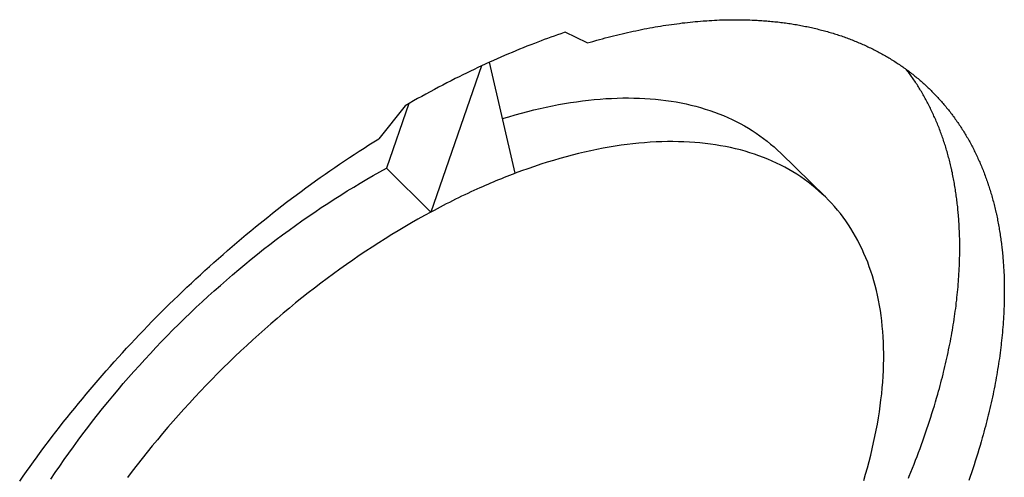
# Model space of a CAD drawing. Extents: x 0 to 594, y 0 to 420.
# Tile 56 of 110: x 531.886 to 533.856, y 108.825 to 109.74. Entities that reach past the tile are written whole.
import ezdxf

# ---------------------------------------------------------------- set-up
doc = ezdxf.new("R2010")
doc.units = 0
doc.header["$LTSCALE"] = 32.67
doc.layers.add('DATUM_AXIS', color=7, linetype='CONTINUOUS')

msp = doc.modelspace()

# ---------------------------------------------------------------- linework, layer by layer
at = {"layer": 'DATUM_AXIS', "color": 7, "linetype": 'CONTINUOUS'}
for p, q in [((533.1737, 109.7286), (533.1791, 109.7295)), ((533.1791, 109.7295), (533.1845, 109.7303)), ((533.1845, 109.7303), (533.1899, 109.7311)), ((533.1899, 109.7311), (533.1953, 109.7318)), ((533.1953, 109.7318), (533.2007, 109.7325)), ((533.2007, 109.7325), (533.206, 109.7332)), ((533.206, 109.7332), (533.2113, 109.7339)), ((533.2113, 109.7339), (533.2167, 109.7345)), ((533.2167, 109.7345), (533.222, 109.7351)), ((533.222, 109.7351), (533.2273, 109.7356)), ((533.2273, 109.7356), (533.2325, 109.7362)), ((533.2325, 109.7362), (533.2378, 109.7367)), ((533.2378, 109.7367), (533.2431, 109.7372)), ((533.2431, 109.7372), (533.2483, 109.7376)), ((533.2483, 109.7376), (533.2535, 109.738)), ((533.2605, 109.7385), (533.2656, 109.7388)), ((533.2656, 109.7388), (533.2708, 109.7391)), ((533.2708, 109.7391), (533.276, 109.7394)), ((533.276, 109.7394), (533.2811, 109.7397)), ((533.2811, 109.7397), (533.2862, 109.7399)), ((533.2862, 109.7399), (533.2914, 109.7401)), ((533.2914, 109.7401), (533.2965, 109.7402)), ((533.2965, 109.7402), (533.3015, 109.7403)), ((533.3015, 109.7403), (533.3066, 109.7404)), ((533.3066, 109.7404), (533.3117, 109.7405)), ((533.3117, 109.7405), (533.3167, 109.7405)), ((533.3167, 109.7405), (533.3217, 109.7405)), ((533.3217, 109.7405), (533.3267, 109.7405)), ((533.3267, 109.7405), (533.3317, 109.7404)), ((533.3317, 109.7404), (533.3367, 109.7403)), ((533.3367, 109.7403), (533.3416, 109.7402)), ((533.3416, 109.7402), (533.3466, 109.74)), ((533.3466, 109.74), (533.3515, 109.7398)), ((533.3515, 109.7398), (533.3564, 109.7396)), ((533.3564, 109.7396), (533.3613, 109.7393)), ((533.3613, 109.7393), (533.3645, 109.7392)), ((533.3645, 109.7392), (533.3678, 109.739)), ((533.3678, 109.739), (533.371, 109.7387)), ((533.371, 109.7387), (533.3742, 109.7385)), ((533.3742, 109.7385), (533.3774, 109.7383)), ((533.3774, 109.7383), (533.3806, 109.738)), ((533.3806, 109.738), (533.3838, 109.7378)), ((533.3838, 109.7378), (533.387, 109.7375)), ((533.387, 109.7375), (533.3902, 109.7372)), ((533.3902, 109.7372), (533.3934, 109.7369)), ((533.3934, 109.7369), (533.3966, 109.7365)), ((533.3966, 109.7365), (533.3997, 109.7362)), ((533.3997, 109.7362), (533.4029, 109.7359)), ((533.4029, 109.7359), (533.406, 109.7355)), ((533.406, 109.7355), (533.4091, 109.7351)), ((533.4091, 109.7351), (533.4123, 109.7347)), ((533.4123, 109.7347), (533.4154, 109.7343)), ((533.4154, 109.7343), (533.4185, 109.7339)), ((533.4185, 109.7339), (533.4216, 109.7335)), ((533.4216, 109.7335), (533.4247, 109.733)), ((533.4247, 109.733), (533.4278, 109.7326)), ((533.4278, 109.7326), (533.4309, 109.7321)), ((533.4309, 109.7321), (533.4339, 109.7316)), ((533.4339, 109.7316), (533.437, 109.7311)), ((533.437, 109.7311), (533.44, 109.7306)), ((533.44, 109.7306), (533.4431, 109.7301)), ((533.4431, 109.7301), (533.4461, 109.7295)), ((533.4461, 109.7295), (533.4491, 109.729)), ((532.9619, 109.7101), (532.9553, 109.7078)), ((532.9684, 109.7124), (532.9619, 109.7101)), ((532.975, 109.7146), (532.9684, 109.7124)), ((532.9774, 109.7155), (532.975, 109.7146)), ((533.0215, 109.6939), (532.9774, 109.7155)), ((533.0799, 109.7097), (533.0855, 109.711)), ((533.0855, 109.711), (533.0911, 109.7124)), ((533.0911, 109.7124), (533.0967, 109.7137)), ((533.0967, 109.7137), (533.1023, 109.7149)), ((533.1023, 109.7149), (533.1078, 109.7162)), ((533.1078, 109.7162), (533.1134, 109.7174)), ((533.1134, 109.7174), (533.1189, 109.7185)), ((533.1189, 109.7185), (533.1245, 109.7197)), ((533.1245, 109.7197), (533.13, 109.7208)), ((533.13, 109.7208), (533.1355, 109.7219)), ((533.1355, 109.7219), (533.141, 109.7229)), ((533.141, 109.7229), (533.1465, 109.724)), ((533.1465, 109.724), (533.152, 109.725)), ((533.152, 109.725), (533.1574, 109.7259)), ((533.1574, 109.7259), (533.1629, 109.7269)), ((533.1629, 109.7269), (533.1683, 109.7278)), ((533.1683, 109.7278), (533.1737, 109.7286)), ((533.4491, 109.729), (533.4521, 109.7284)), ((533.4521, 109.7284), (533.4551, 109.7278)), ((533.4551, 109.7278), (533.4581, 109.7272)), ((533.4581, 109.7272), (533.4611, 109.7266)), ((533.4611, 109.7266), (533.4641, 109.726)), ((533.4641, 109.726), (533.4671, 109.7253)), ((533.4671, 109.7253), (533.47, 109.7247)), ((533.47, 109.7247), (533.473, 109.724)), ((533.473, 109.724), (533.4759, 109.7233)), ((533.4759, 109.7233), (533.4789, 109.7227)), ((533.4789, 109.7227), (533.4818, 109.722)), ((533.4818, 109.722), (533.4847, 109.7212)), ((533.4847, 109.7212), (533.4876, 109.7205)), ((533.4876, 109.7205), (533.4905, 109.7198)), ((533.4905, 109.7198), (533.4934, 109.719)), ((533.4934, 109.719), (533.4963, 109.7182)), ((533.4963, 109.7182), (533.4991, 109.7174)), ((533.4991, 109.7174), (533.502, 109.7166)), ((533.502, 109.7166), (533.5049, 109.7158)), ((533.5049, 109.7158), (533.5077, 109.715)), ((533.5077, 109.715), (533.5105, 109.7142)), ((533.5105, 109.7142), (533.5134, 109.7133)), ((533.5134, 109.7133), (533.5162, 109.7124)), ((533.5162, 109.7124), (533.519, 109.7116)), ((533.519, 109.7116), (533.5218, 109.7107)), ((533.5218, 109.7107), (533.5246, 109.7098)), ((533.5246, 109.7098), (533.5273, 109.7088)), ((532.9084, 109.6902), (532.9009, 109.6873)), ((532.9158, 109.6931), (532.9084, 109.6902)), ((532.9224, 109.6956), (532.9158, 109.6931)), ((532.929, 109.6981), (532.9224, 109.6956)), ((532.9356, 109.7006), (532.929, 109.6981)), ((532.9422, 109.703), (532.9356, 109.7006)), ((532.9487, 109.7054), (532.9422, 109.703)), ((532.9553, 109.7078), (532.9487, 109.7054)), ((533.0215, 109.6939), (533.0272, 109.6956)), ((533.0348, 109.6977), (533.0405, 109.6993)), ((533.0405, 109.6993), (533.0461, 109.7009)), ((533.0461, 109.7009), (533.0518, 109.7024)), ((533.0518, 109.7024), (533.0574, 109.7039)), ((533.0574, 109.7039), (533.0631, 109.7054)), ((533.0631, 109.7054), (533.0687, 109.7069)), ((533.0687, 109.7069), (533.0743, 109.7083)), ((533.0743, 109.7083), (533.0799, 109.7097)), ((533.5273, 109.7088), (533.5301, 109.7079)), ((533.5301, 109.7079), (533.5329, 109.707)), ((533.5329, 109.707), (533.5356, 109.706)), ((533.5356, 109.706), (533.5383, 109.705)), ((533.5383, 109.705), (533.5411, 109.704)), ((533.5411, 109.704), (533.5438, 109.703)), ((533.5438, 109.703), (533.5465, 109.702)), ((533.5465, 109.702), (533.5492, 109.701)), ((533.5492, 109.701), (533.5519, 109.6999)), ((533.5519, 109.6999), (533.5545, 109.6989)), ((533.5545, 109.6989), (533.5572, 109.6978)), ((533.5572, 109.6978), (533.5599, 109.6967)), ((533.5599, 109.6967), (533.5625, 109.6956)), ((533.5625, 109.6956), (533.5652, 109.6945)), ((533.5652, 109.6945), (533.5678, 109.6934)), ((533.5678, 109.6934), (533.5704, 109.6923)), ((533.5704, 109.6923), (533.573, 109.6911)), ((533.573, 109.6911), (533.5756, 109.69)), ((532.8636, 109.6719), (532.8561, 109.6687)), ((532.8711, 109.6751), (532.8636, 109.6719)), ((532.8786, 109.6782), (532.8711, 109.6751)), ((532.886, 109.6813), (532.8786, 109.6782)), ((532.8935, 109.6843), (532.886, 109.6813)), ((532.9009, 109.6873), (532.8935, 109.6843)), ((533.5756, 109.69), (533.5782, 109.6888)), ((533.5782, 109.6888), (533.5808, 109.6876)), ((533.5808, 109.6876), (533.5833, 109.6864)), ((533.5833, 109.6864), (533.5859, 109.6852)), ((533.5859, 109.6852), (533.5884, 109.684)), ((533.5884, 109.684), (533.5909, 109.6827)), ((533.5909, 109.6827), (533.5935, 109.6815)), ((533.5935, 109.6815), (533.596, 109.6802)), ((533.596, 109.6802), (533.5985, 109.6789)), ((533.5985, 109.6789), (533.601, 109.6777)), ((533.601, 109.6777), (533.6035, 109.6763)), ((533.6035, 109.6763), (533.6059, 109.675)), ((533.6059, 109.675), (533.6084, 109.6737)), ((533.6084, 109.6737), (533.6108, 109.6724)), ((533.6108, 109.6724), (533.6133, 109.671)), ((533.6133, 109.671), (533.6157, 109.6696)), ((532.8337, 109.6588), (532.8261, 109.6555)), ((532.8772, 109.4332), (532.8261, 109.6555)), ((532.8412, 109.6622), (532.8337, 109.6588)), ((532.8486, 109.6655), (532.8412, 109.6622)), ((532.8561, 109.6687), (532.8486, 109.6655)), ((533.6157, 109.6696), (533.6181, 109.6682)), ((533.6181, 109.6682), (533.6205, 109.6669)), ((533.6205, 109.6669), (533.6229, 109.6654)), ((533.6229, 109.6654), (533.6253, 109.664)), ((533.6253, 109.664), (533.6277, 109.6626)), ((533.6277, 109.6626), (533.63, 109.6611)), ((533.63, 109.6611), (533.6324, 109.6597)), ((533.6324, 109.6597), (533.6347, 109.6582)), ((533.6347, 109.6582), (533.637, 109.6567)), ((533.637, 109.6567), (533.6394, 109.6552)), ((533.6394, 109.6552), (533.6417, 109.6537)), ((533.6417, 109.6537), (533.644, 109.6522)), ((533.644, 109.6522), (533.6462, 109.6507)), ((533.6462, 109.6507), (533.6485, 109.6491)), ((532.8101, 109.6481), (532.7088, 109.3558)), ((532.78, 109.6338), (532.7725, 109.6301)), ((532.7876, 109.6374), (532.78, 109.6338)), ((532.7951, 109.641), (532.7876, 109.6374)), ((532.8026, 109.6446), (532.7951, 109.641)), ((532.8101, 109.6481), (532.8026, 109.6446)), ((533.6485, 109.6491), (533.6508, 109.6476)), ((533.6508, 109.6476), (533.653, 109.646)), ((533.653, 109.646), (533.6553, 109.6444)), ((533.6553, 109.6444), (533.6575, 109.6428)), ((533.6575, 109.6428), (533.6597, 109.6412)), ((533.6597, 109.6412), (533.6619, 109.6396)), ((533.6617, 109.6389), (533.6603, 109.6408)), ((533.6619, 109.6396), (533.6641, 109.6379)), ((533.6641, 109.6379), (533.6663, 109.6363)), ((533.6658, 109.6334), (533.6641, 109.6357)), ((533.6674, 109.6312), (533.6658, 109.6334)), ((533.6663, 109.6363), (533.6685, 109.6346)), ((533.669, 109.629), (533.6674, 109.6312)), ((533.6685, 109.6346), (533.6706, 109.6329)), ((533.6706, 109.6329), (533.6728, 109.6313)), ((533.6728, 109.6313), (533.6749, 109.6296)), ((532.7407, 109.6141), (532.7323, 109.6097)), ((532.7491, 109.6183), (532.7407, 109.6141)), ((532.7574, 109.6226), (532.7491, 109.6183)), ((532.765, 109.6264), (532.7574, 109.6226)), ((532.7725, 109.6301), (532.765, 109.6264)), ((533.6706, 109.6267), (533.669, 109.629)), ((533.6722, 109.6245), (533.6706, 109.6267)), ((533.6737, 109.6222), (533.6722, 109.6245)), ((533.6753, 109.62), (533.6737, 109.6222)), ((533.6749, 109.6296), (533.6771, 109.6278)), ((533.6768, 109.6177), (533.6753, 109.62)), ((533.6783, 109.6154), (533.6768, 109.6177)), ((533.6771, 109.6278), (533.6792, 109.6261)), ((533.6799, 109.6131), (533.6783, 109.6154)), ((533.6792, 109.6261), (533.6813, 109.6244)), ((533.6814, 109.6107), (533.6799, 109.6131)), ((533.6813, 109.6244), (533.6834, 109.6226)), ((533.6834, 109.6226), (533.6854, 109.6209)), ((533.6854, 109.6209), (533.6875, 109.6191)), ((533.6875, 109.6191), (533.6896, 109.6173)), ((533.6896, 109.6173), (533.6916, 109.6155)), ((533.6916, 109.6155), (533.6937, 109.6137)), ((533.6937, 109.6137), (533.6957, 109.6119)), ((533.6957, 109.6119), (533.6977, 109.61)), ((532.6988, 109.5918), (532.6904, 109.5872)), ((532.7072, 109.5964), (532.6988, 109.5918)), ((532.7156, 109.6009), (532.7072, 109.5964)), ((532.7239, 109.6053), (532.7156, 109.6009)), ((532.7323, 109.6097), (532.7239, 109.6053)), ((533.6829, 109.6084), (533.6814, 109.6107)), ((533.6843, 109.6061), (533.6829, 109.6084)), ((533.6858, 109.6037), (533.6843, 109.6061)), ((533.6873, 109.6013), (533.6858, 109.6037)), ((533.6887, 109.599), (533.6873, 109.6013)), ((533.6923, 109.593), (533.6908, 109.5954)), ((533.6937, 109.5905), (533.6923, 109.593)), ((533.6977, 109.61), (533.6997, 109.6082)), ((533.6997, 109.6082), (533.7017, 109.6063)), ((533.7017, 109.6063), (533.7037, 109.6044)), ((533.7037, 109.6044), (533.7056, 109.6026)), ((533.7056, 109.6026), (533.7076, 109.6007)), ((533.7076, 109.6007), (533.7095, 109.5988)), ((533.7095, 109.5988), (533.7114, 109.5968)), ((533.7114, 109.5968), (533.7134, 109.5949)), ((533.7134, 109.5949), (533.7153, 109.593)), ((533.7153, 109.593), (533.7172, 109.591)), ((532.6646, 109.5727), (532.6197, 109.4432)), ((532.6653, 109.5731), (532.6569, 109.5683)), ((532.6737, 109.5779), (532.6653, 109.5731)), ((532.6821, 109.5826), (532.6737, 109.5779)), ((532.6904, 109.5872), (532.6821, 109.5826)), ((533.695, 109.5881), (533.6937, 109.5905)), ((533.6964, 109.5857), (533.695, 109.5881)), ((533.6978, 109.5832), (533.6964, 109.5857)), ((533.6991, 109.5808), (533.6978, 109.5832)), ((533.7004, 109.5783), (533.6991, 109.5808)), ((533.7018, 109.5758), (533.7004, 109.5783)), ((533.7031, 109.5733), (533.7018, 109.5758)), ((533.7044, 109.5708), (533.7031, 109.5733)), ((533.7172, 109.591), (533.719, 109.589)), ((533.719, 109.589), (533.7209, 109.5871)), ((533.7209, 109.5871), (533.7228, 109.5851)), ((533.7228, 109.5851), (533.7246, 109.5831)), ((533.7246, 109.5831), (533.7264, 109.581)), ((533.7264, 109.581), (533.7282, 109.579)), ((533.7282, 109.579), (533.7301, 109.577)), ((533.7301, 109.577), (533.7319, 109.5749)), ((533.7319, 109.5749), (533.7336, 109.5729)), ((533.7336, 109.5729), (533.7354, 109.5708)), ((532.6569, 109.5683), (532.6043, 109.5023)), ((533.7057, 109.5683), (533.7044, 109.5708)), ((533.7069, 109.5658), (533.7057, 109.5683)), ((533.7082, 109.5632), (533.7069, 109.5658)), ((533.7094, 109.5607), (533.7082, 109.5632)), ((533.7107, 109.5581), (533.7094, 109.5607)), ((533.7119, 109.5556), (533.7107, 109.5581)), ((533.7131, 109.553), (533.7119, 109.5556)), ((533.7143, 109.5504), (533.7131, 109.553)), ((533.7354, 109.5708), (533.7372, 109.5687)), ((533.7372, 109.5687), (533.7389, 109.5666)), ((533.7389, 109.5666), (533.7406, 109.5645)), ((533.7406, 109.5645), (533.7424, 109.5624)), ((533.7424, 109.5624), (533.7441, 109.5602)), ((533.7441, 109.5602), (533.7458, 109.5581)), ((533.7458, 109.5581), (533.7475, 109.5559)), ((533.7475, 109.5559), (533.7491, 109.5538)), ((533.7491, 109.5538), (533.7508, 109.5516)), ((533.7154, 109.5478), (533.7143, 109.5504)), ((533.7166, 109.5452), (533.7154, 109.5478)), ((533.7178, 109.5426), (533.7166, 109.5452)), ((533.7189, 109.5399), (533.7178, 109.5426)), ((533.72, 109.5373), (533.7189, 109.5399)), ((533.7211, 109.5346), (533.72, 109.5373)), ((533.7222, 109.532), (533.7211, 109.5346)), ((533.7533, 109.5483), (533.7549, 109.5461)), ((533.7549, 109.5461), (533.7565, 109.5439)), ((533.7565, 109.5439), (533.7581, 109.5416)), ((533.7581, 109.5416), (533.7597, 109.5394)), ((533.7597, 109.5394), (533.7613, 109.5371)), ((533.7613, 109.5371), (533.7629, 109.5349)), ((533.7629, 109.5349), (533.7644, 109.5326)), ((533.7644, 109.5326), (533.766, 109.5303)), ((533.7233, 109.5293), (533.7222, 109.532)), ((533.7244, 109.5266), (533.7233, 109.5293)), ((533.7255, 109.5239), (533.7244, 109.5266)), ((533.7265, 109.5212), (533.7255, 109.5239)), ((533.7275, 109.5185), (533.7265, 109.5212)), ((533.7286, 109.5158), (533.7275, 109.5185)), ((533.7296, 109.5131), (533.7286, 109.5158)), ((533.7306, 109.5103), (533.7296, 109.5131)), ((533.766, 109.5303), (533.7675, 109.528)), ((533.7675, 109.528), (533.769, 109.5257)), ((533.769, 109.5257), (533.7705, 109.5234)), ((533.7705, 109.5234), (533.772, 109.521)), ((533.772, 109.521), (533.7735, 109.5187)), ((533.7735, 109.5187), (533.7749, 109.5163)), ((533.7749, 109.5163), (533.7764, 109.514)), ((533.7764, 109.514), (533.7778, 109.5116)), ((532.5846, 109.49), (532.5944, 109.4962)), ((532.5944, 109.4962), (532.6043, 109.5023)), ((533.7316, 109.5076), (533.7306, 109.5103)), ((533.7325, 109.5048), (533.7316, 109.5076)), ((533.7335, 109.5021), (533.7325, 109.5048)), ((533.7344, 109.4993), (533.7335, 109.5021)), ((533.7353, 109.4965), (533.7344, 109.4993)), ((533.7363, 109.4937), (533.7353, 109.4965)), ((533.7372, 109.4909), (533.7363, 109.4937)), ((533.78, 109.508), (533.7814, 109.5056)), ((533.7814, 109.5056), (533.7828, 109.5032)), ((533.7828, 109.5032), (533.7842, 109.5008)), ((533.7842, 109.5008), (533.7855, 109.4983)), ((533.7855, 109.4983), (533.7869, 109.4959)), ((533.7869, 109.4959), (533.7882, 109.4934)), ((533.7882, 109.4934), (533.7896, 109.4909)), ((532.5553, 109.4711), (532.5651, 109.4775)), ((532.5651, 109.4775), (532.5748, 109.4838)), ((532.5748, 109.4838), (532.5846, 109.49)), ((533.4088, 109.4734), (533.498, 109.386)), ((533.7381, 109.4881), (533.7372, 109.4909)), ((533.7389, 109.4852), (533.7381, 109.4881)), ((533.7398, 109.4824), (533.7389, 109.4852)), ((533.7406, 109.4795), (533.7398, 109.4824)), ((533.7415, 109.4767), (533.7406, 109.4795)), ((533.7423, 109.4738), (533.7415, 109.4767)), ((533.7431, 109.4709), (533.7423, 109.4738)), ((533.7896, 109.4909), (533.7909, 109.4885)), ((533.7909, 109.4885), (533.7922, 109.486)), ((533.7922, 109.486), (533.7935, 109.4835)), ((533.7935, 109.4835), (533.7948, 109.4809)), ((533.7948, 109.4809), (533.7961, 109.4784)), ((533.7961, 109.4784), (533.7973, 109.4759)), ((533.7973, 109.4759), (533.7986, 109.4733)), ((533.7986, 109.4733), (533.7998, 109.4708)), ((532.526, 109.4516), (532.5358, 109.4582)), ((532.5358, 109.4582), (532.5455, 109.4647)), ((532.5455, 109.4647), (532.5553, 109.4711)), ((533.7439, 109.468), (533.7431, 109.4709)), ((533.7447, 109.4651), (533.7439, 109.468)), ((533.7455, 109.4622), (533.7447, 109.4651)), ((533.7462, 109.4593), (533.7455, 109.4622)), ((533.7469, 109.4564), (533.7462, 109.4593)), ((533.7477, 109.4535), (533.7469, 109.4564)), ((533.7998, 109.4708), (533.801, 109.4682)), ((533.801, 109.4682), (533.8022, 109.4656)), ((533.8022, 109.4656), (533.8034, 109.463)), ((533.8034, 109.463), (533.8046, 109.4604)), ((533.8046, 109.4604), (533.8057, 109.4578)), ((533.8057, 109.4578), (533.8069, 109.4552)), ((533.8069, 109.4552), (533.808, 109.4526)), ((532.4969, 109.4316), (532.5066, 109.4383)), ((532.5066, 109.4383), (532.5163, 109.445)), ((532.5163, 109.445), (532.526, 109.4516)), ((532.6197, 109.4432), (532.7088, 109.3558)), ((533.7484, 109.4505), (533.7477, 109.4535)), ((533.7491, 109.4476), (533.7484, 109.4505)), ((533.7498, 109.4446), (533.7491, 109.4476)), ((533.7514, 109.4372), (533.7508, 109.4401)), ((533.7521, 109.4342), (533.7514, 109.4372)), ((533.7527, 109.4312), (533.7521, 109.4342)), ((533.808, 109.4526), (533.8092, 109.4499)), ((533.8092, 109.4499), (533.8103, 109.4473)), ((533.8103, 109.4473), (533.8114, 109.4446)), ((533.8114, 109.4446), (533.8125, 109.442)), ((533.8125, 109.442), (533.8135, 109.4393)), ((533.8135, 109.4393), (533.8146, 109.4366)), ((533.8146, 109.4366), (533.8156, 109.4339)), ((533.8156, 109.4339), (533.8167, 109.4312)), ((532.4679, 109.4109), (532.4776, 109.4179)), ((532.4776, 109.4179), (532.4872, 109.4247)), ((532.4872, 109.4247), (532.4969, 109.4316)), ((533.7533, 109.4281), (533.7527, 109.4312)), ((533.7539, 109.4251), (533.7533, 109.4281)), ((533.7545, 109.4221), (533.7539, 109.4251)), ((533.7551, 109.4191), (533.7545, 109.4221)), ((533.7557, 109.416), (533.7551, 109.4191)), ((533.7562, 109.4129), (533.7557, 109.416)), ((533.8167, 109.4312), (533.8177, 109.4285)), ((533.8177, 109.4285), (533.8187, 109.4257)), ((533.8187, 109.4257), (533.8197, 109.423)), ((533.8197, 109.423), (533.8207, 109.4202)), ((533.8207, 109.4202), (533.8217, 109.4175)), ((532.4391, 109.3897), (532.4487, 109.3968)), ((532.4487, 109.3968), (532.4583, 109.4039)), ((532.4583, 109.4039), (532.4679, 109.4109)), ((533.7567, 109.4099), (533.7562, 109.4129)), ((533.7573, 109.4068), (533.7567, 109.4099)), ((533.7578, 109.4037), (533.7573, 109.4068)), ((533.7583, 109.4006), (533.7578, 109.4037)), ((533.7587, 109.3975), (533.7583, 109.4006)), ((533.7592, 109.3944), (533.7587, 109.3975)), ((533.8231, 109.4133), (533.824, 109.4105)), ((533.824, 109.4105), (533.8249, 109.4077)), ((533.8249, 109.4077), (533.8258, 109.4049)), ((533.8258, 109.4049), (533.8267, 109.4021)), ((533.8267, 109.4021), (533.8276, 109.3993)), ((533.8276, 109.3993), (533.8285, 109.3964)), ((533.8285, 109.3964), (533.8293, 109.3936)), ((532.4105, 109.368), (532.42, 109.3753)), ((532.42, 109.3753), (532.4296, 109.3825)), ((532.4296, 109.3825), (532.4391, 109.3897)), ((533.7597, 109.3913), (533.7592, 109.3944)), ((533.7601, 109.3882), (533.7597, 109.3913)), ((533.7605, 109.385), (533.7601, 109.3882)), ((533.7609, 109.3819), (533.7605, 109.385)), ((533.7613, 109.3787), (533.7609, 109.3819)), ((533.7617, 109.3756), (533.7613, 109.3787)), ((533.7621, 109.3724), (533.7617, 109.3756)), ((533.8293, 109.3936), (533.8302, 109.3907)), ((533.8302, 109.3907), (533.831, 109.3879)), ((533.831, 109.3879), (533.8318, 109.385)), ((533.8318, 109.385), (533.8326, 109.3821)), ((533.8326, 109.3821), (533.8334, 109.3792)), ((533.8334, 109.3792), (533.8342, 109.3763)), ((533.8342, 109.3763), (533.835, 109.3734)), ((532.3915, 109.3532), (532.401, 109.3606)), ((532.401, 109.3606), (532.4105, 109.368)), ((533.7624, 109.3692), (533.7621, 109.3724)), ((533.7628, 109.366), (533.7624, 109.3692)), ((533.7631, 109.3628), (533.7628, 109.366)), ((533.7634, 109.3596), (533.7631, 109.3628)), ((533.7637, 109.3564), (533.7634, 109.3596)), ((533.764, 109.3532), (533.7637, 109.3564)), ((533.835, 109.3734), (533.8357, 109.3705)), ((533.8357, 109.3705), (533.8364, 109.3676)), ((533.8364, 109.3676), (533.8372, 109.3646)), ((533.8372, 109.3646), (533.8379, 109.3617)), ((533.8379, 109.3617), (533.8386, 109.3587)), ((532.367, 109.3336), (532.3727, 109.3382)), ((532.3727, 109.3382), (532.3821, 109.3457)), ((532.3821, 109.3457), (532.3915, 109.3532)), ((533.7643, 109.35), (533.764, 109.3532)), ((533.7646, 109.3467), (533.7643, 109.35)), ((533.7649, 109.3419), (533.7646, 109.3467)), ((533.7653, 109.337), (533.7649, 109.3419)), ((533.7656, 109.3321), (533.7653, 109.337)), ((533.8396, 109.3543), (533.8403, 109.3513)), ((533.8403, 109.3513), (533.8409, 109.3483)), ((533.8409, 109.3483), (533.8415, 109.3453)), ((533.8415, 109.3453), (533.8422, 109.3423)), ((533.8422, 109.3423), (533.8428, 109.3393)), ((533.8428, 109.3393), (533.8434, 109.3363)), ((533.8434, 109.3363), (533.8439, 109.3332)), ((532.3389, 109.3106), (532.3483, 109.3183)), ((532.3483, 109.3183), (532.3576, 109.326)), ((532.3576, 109.326), (532.367, 109.3336)), ((533.7659, 109.3272), (533.7656, 109.3321)), ((533.7661, 109.3222), (533.7659, 109.3272)), ((533.7663, 109.3173), (533.7661, 109.3222)), ((533.7665, 109.3123), (533.7663, 109.3173)), ((533.8439, 109.3332), (533.8445, 109.3302)), ((533.8445, 109.3302), (533.8451, 109.3271)), ((533.8451, 109.3271), (533.8456, 109.3241)), ((533.8456, 109.3241), (533.8461, 109.321)), ((533.8461, 109.321), (533.8466, 109.3179)), ((533.8466, 109.3179), (533.8471, 109.3148)), ((532.3204, 109.295), (532.3296, 109.3028)), ((532.3296, 109.3028), (532.3389, 109.3106)), ((533.7667, 109.3073), (533.7665, 109.3123)), ((533.7668, 109.3023), (533.7667, 109.3073)), ((533.7669, 109.2973), (533.7668, 109.3023)), ((533.7669, 109.2922), (533.7669, 109.2973)), ((533.8471, 109.3148), (533.8476, 109.3117)), ((533.8476, 109.3117), (533.8481, 109.3086)), ((533.8481, 109.3086), (533.8486, 109.3055)), ((533.8486, 109.3055), (533.849, 109.3024)), ((533.849, 109.3024), (533.8494, 109.2992)), ((533.8494, 109.2992), (533.8499, 109.2961)), ((533.8499, 109.2961), (533.8503, 109.2929)), ((532.2927, 109.2711), (532.3019, 109.2791)), ((532.3019, 109.2791), (532.3111, 109.2871)), ((532.3111, 109.2871), (532.3204, 109.295)), ((533.767, 109.2872), (533.7669, 109.2922)), ((533.7669, 109.2736), (533.767, 109.2787)), ((533.767, 109.2838), (533.767, 109.2872)), ((533.767, 109.2787), (533.767, 109.2838)), ((533.8503, 109.2929), (533.8507, 109.2898)), ((533.8507, 109.2898), (533.851, 109.2866)), ((533.8516, 109.2819), (533.8519, 109.2787)), ((533.8519, 109.2787), (533.8523, 109.2755)), ((532.2745, 109.255), (532.2836, 109.2631)), ((532.2836, 109.2631), (532.2927, 109.2711)), ((533.7664, 109.253), (533.7666, 109.2582)), ((533.7666, 109.2582), (533.7667, 109.2634)), ((533.7667, 109.2634), (533.7668, 109.2685)), ((533.7668, 109.2685), (533.7669, 109.2736)), ((533.8523, 109.2755), (533.8526, 109.2723)), ((533.8526, 109.2723), (533.8529, 109.2691)), ((533.8529, 109.2691), (533.8532, 109.2658)), ((533.8532, 109.2658), (533.8534, 109.2626)), ((533.8534, 109.2626), (533.8537, 109.2594)), ((533.8537, 109.2594), (533.8541, 109.2545)), ((532.2473, 109.2304), (532.2563, 109.2386)), ((532.2563, 109.2386), (532.2654, 109.2468)), ((532.2654, 109.2468), (532.2745, 109.255)), ((533.7654, 109.2322), (533.7657, 109.2375)), ((533.7657, 109.2375), (533.766, 109.2427)), ((533.766, 109.2427), (533.7662, 109.2479)), ((533.7662, 109.2479), (533.7664, 109.253)), ((533.8541, 109.2545), (533.8544, 109.2496)), ((533.8544, 109.2496), (533.8547, 109.2447)), ((533.8547, 109.2447), (533.855, 109.2398)), ((533.855, 109.2398), (533.8552, 109.2349)), ((532.2293, 109.2137), (532.2383, 109.2221)), ((532.2383, 109.2221), (532.2473, 109.2304)), ((533.7643, 109.2165), (533.7647, 109.2217)), ((533.7647, 109.2217), (533.7651, 109.227)), ((533.7651, 109.227), (533.7654, 109.2322)), ((533.8552, 109.2349), (533.8555, 109.2299)), ((533.8555, 109.2299), (533.8556, 109.2249)), ((533.8556, 109.2249), (533.8558, 109.2199)), ((533.8558, 109.2199), (533.8559, 109.2149)), ((532.2115, 109.1969), (532.2204, 109.2053)), ((532.2204, 109.2053), (532.2293, 109.2137)), ((533.7625, 109.1952), (533.763, 109.2006)), ((533.763, 109.2006), (533.7635, 109.2059)), ((533.7635, 109.2059), (533.7639, 109.2112)), ((533.7639, 109.2112), (533.7643, 109.2165)), ((533.8559, 109.2149), (533.856, 109.2099)), ((533.856, 109.2099), (533.8561, 109.2049)), ((533.8561, 109.1981), (533.8561, 109.193)), ((532.1851, 109.1713), (532.1939, 109.1799)), ((532.1939, 109.1799), (532.2027, 109.1884)), ((532.2027, 109.1884), (532.2115, 109.1969)), ((533.7601, 109.1738), (533.7608, 109.1792)), ((533.7608, 109.1792), (533.7614, 109.1845)), ((533.7614, 109.1845), (533.7619, 109.1899)), ((533.7619, 109.1899), (533.7625, 109.1952)), ((533.8559, 109.1777), (533.8558, 109.1726)), ((533.856, 109.1828), (533.8559, 109.1777)), ((533.8561, 109.188), (533.856, 109.1828)), ((533.8561, 109.193), (533.8561, 109.188)), ((532.1677, 109.154), (532.1764, 109.1627)), ((532.1764, 109.1627), (532.1851, 109.1713)), ((533.7581, 109.1575), (533.7588, 109.163)), ((533.7588, 109.163), (533.7595, 109.1684)), ((533.7595, 109.1684), (533.7601, 109.1738)), ((533.8554, 109.1622), (533.8552, 109.157)), ((533.8556, 109.1674), (533.8554, 109.1622)), ((533.8558, 109.1726), (533.8556, 109.1674)), ((532.1505, 109.1366), (532.1591, 109.1453)), ((532.1591, 109.1453), (532.1677, 109.154)), ((533.7549, 109.1357), (533.7557, 109.1412)), ((533.7557, 109.1412), (533.7565, 109.1466)), ((533.7565, 109.1466), (533.7573, 109.1521)), ((533.7573, 109.1521), (533.7581, 109.1575)), ((533.8543, 109.1414), (533.854, 109.1361)), ((533.8546, 109.1466), (533.8543, 109.1414)), ((533.8549, 109.1518), (533.8546, 109.1466)), ((533.8552, 109.157), (533.8549, 109.1518)), ((532.125, 109.1101), (532.1334, 109.119)), ((532.1334, 109.119), (532.142, 109.1278)), ((532.142, 109.1278), (532.1505, 109.1366)), ((533.7512, 109.1137), (533.7521, 109.1192)), ((533.7521, 109.1192), (533.7531, 109.1247)), ((533.7531, 109.1247), (533.754, 109.1302)), ((533.754, 109.1302), (533.7549, 109.1357)), ((533.8527, 109.1203), (533.8523, 109.115)), ((533.8532, 109.1256), (533.8527, 109.1203)), ((533.8536, 109.1309), (533.8532, 109.1256)), ((533.854, 109.1361), (533.8536, 109.1309)), ((532.1082, 109.0923), (532.1165, 109.1012)), ((532.1165, 109.1012), (532.125, 109.1101)), ((533.7481, 109.097), (533.7491, 109.1026)), ((533.7491, 109.1026), (533.7502, 109.1082)), ((533.7502, 109.1082), (533.7512, 109.1137)), ((533.8507, 109.099), (533.8501, 109.0936)), ((533.8513, 109.1043), (533.8507, 109.099)), ((533.8518, 109.1097), (533.8513, 109.1043)), ((533.8523, 109.115), (533.8518, 109.1097)), ((532.0915, 109.0743), (532.0998, 109.0833)), ((532.0998, 109.0833), (532.1082, 109.0923)), ((533.7436, 109.0747), (533.7447, 109.0803)), ((533.7447, 109.0803), (533.7459, 109.0859)), ((533.7459, 109.0859), (533.747, 109.0915)), ((533.747, 109.0915), (533.7481, 109.097)), ((533.8484, 109.0792), (533.8477, 109.0738)), ((533.849, 109.0846), (533.8484, 109.0792)), ((533.8497, 109.09), (533.849, 109.0846)), ((533.8501, 109.0936), (533.8497, 109.09)), ((532.0751, 109.0562), (532.0833, 109.0653)), ((532.0833, 109.0653), (532.0915, 109.0743)), ((533.7399, 109.0578), (533.7411, 109.0635)), ((533.7411, 109.0635), (533.7424, 109.0691)), ((533.7424, 109.0691), (533.7436, 109.0747)), ((533.8462, 109.0629), (533.8454, 109.0575)), ((533.8469, 109.0684), (533.8462, 109.0629)), ((533.8477, 109.0738), (533.8469, 109.0684)), ((532.0588, 109.0379), (532.0669, 109.0471)), ((532.0669, 109.0471), (532.0751, 109.0562)), ((533.7345, 109.0352), (533.7359, 109.0409)), ((533.7359, 109.0409), (533.7372, 109.0465)), ((533.7372, 109.0465), (533.7386, 109.0522)), ((533.7386, 109.0522), (533.7399, 109.0578)), ((533.8428, 109.041), (533.8419, 109.0355)), ((533.8437, 109.0465), (533.8428, 109.041)), ((533.8446, 109.052), (533.8437, 109.0465)), ((533.8454, 109.0575), (533.8446, 109.052)), ((532.0428, 109.0195), (532.0508, 109.0287)), ((532.0508, 109.0287), (532.0588, 109.0379)), ((533.7306, 109.02), (533.7321, 109.0257)), ((533.7321, 109.0257), (533.7335, 109.0314)), ((533.7335, 109.0314), (533.7345, 109.0352)), ((533.84, 109.0245), (533.839, 109.0189)), ((533.841, 109.03), (533.84, 109.0245)), ((533.8419, 109.0355), (533.841, 109.03)), ((532.019, 108.9916), (532.0269, 109.0009)), ((532.0269, 109.0009), (532.0348, 109.0102)), ((532.0348, 109.0102), (532.0428, 109.0195)), ((533.7245, 108.9971), (533.7261, 109.0029)), ((533.7261, 109.0029), (533.7276, 109.0086)), ((533.7276, 109.0086), (533.7292, 109.0143)), ((533.7292, 109.0143), (533.7306, 109.02)), ((533.8358, 109.0023), (533.8346, 108.9967)), ((533.8369, 109.0078), (533.8358, 109.0023)), ((533.8379, 109.0134), (533.8369, 109.0078)), ((533.839, 109.0189), (533.8379, 109.0134)), ((532.0035, 108.9729), (532.0112, 108.9822)), ((532.0112, 108.9822), (532.019, 108.9916)), ((533.7184, 108.976), (533.7207, 108.9837)), ((533.7207, 108.9837), (533.7229, 108.9914)), ((533.7229, 108.9914), (533.7245, 108.9971)), ((533.8323, 108.9855), (533.8311, 108.9799)), ((533.8335, 108.9911), (533.8323, 108.9855)), ((533.8346, 108.9967), (533.8335, 108.9911)), ((531.9881, 108.954), (531.9958, 108.9635)), ((531.9958, 108.9635), (532.0035, 108.9729)), ((533.7138, 108.9606), (533.7161, 108.9683)), ((533.7161, 108.9683), (533.7184, 108.976)), ((533.8273, 108.9629), (533.8259, 108.9573)), ((533.8286, 108.9686), (533.8273, 108.9629)), ((533.8298, 108.9742), (533.8286, 108.9686)), ((533.8311, 108.9799), (533.8298, 108.9742)), ((531.973, 108.9351), (531.9806, 108.9446)), ((531.9806, 108.9446), (531.9881, 108.954)), ((533.7064, 108.9373), (533.7089, 108.9451)), ((533.7089, 108.9451), (533.7114, 108.9529)), ((533.7114, 108.9529), (533.7138, 108.9606)), ((533.8227, 108.9441), (533.8212, 108.9384)), ((533.8241, 108.9497), (533.8227, 108.9441)), ((531.9581, 108.916), (531.9656, 108.9256)), ((531.9656, 108.9256), (531.973, 108.9351)), ((533.6985, 108.914), (533.7012, 108.9218)), ((533.7012, 108.9218), (533.7038, 108.9296)), ((533.7038, 108.9296), (533.7064, 108.9373)), ((533.8183, 108.927), (533.8168, 108.9212)), ((533.8198, 108.9327), (533.8183, 108.927)), ((533.8212, 108.9384), (533.8198, 108.9327)), ((531.9435, 108.8969), (531.9508, 108.9065)), ((531.9508, 108.9065), (531.9581, 108.916)), ((533.6931, 108.8984), (533.6958, 108.9062)), ((533.6958, 108.9062), (533.6985, 108.914)), ((533.812, 108.904), (533.8098, 108.8963)), ((533.8136, 108.9098), (533.812, 108.904)), ((533.8152, 108.9155), (533.8136, 108.9098)), ((533.8168, 108.9212), (533.8152, 108.9155)), ((531.929, 108.8776), (531.9362, 108.8873)), ((531.9362, 108.8873), (531.9435, 108.8969)), ((533.6845, 108.8749), (533.6874, 108.8827)), ((533.6874, 108.8827), (533.6902, 108.8905)), ((533.6902, 108.8905), (533.6931, 108.8984)), ((533.8076, 108.8887), (533.8053, 108.881)), ((533.8098, 108.8963), (533.8076, 108.8887)), ((531.9219, 108.868), (531.929, 108.8776)), ((533.6785, 108.8591), (533.6815, 108.867)), ((533.6815, 108.867), (533.6845, 108.8749)), ((533.8005, 108.8655), (533.798, 108.8577)), ((533.8029, 108.8732), (533.8005, 108.8655)), ((533.8053, 108.881), (533.8029, 108.8732)), ((531.8995, 108.8369), (531.9064, 108.8467)), ((531.9064, 108.8467), (531.9134, 108.8564)), ((533.6691, 108.8355), (533.6723, 108.8434)), ((533.6723, 108.8434), (533.6754, 108.8513)), ((533.6754, 108.8513), (533.6785, 108.8591)), ((533.7955, 108.85), (533.793, 108.8422)), ((533.798, 108.8577), (533.7955, 108.85)), ((531.8857, 108.8174), (531.8926, 108.8272)), ((531.8926, 108.8272), (531.8995, 108.8369)), ((533.6643, 108.8236), (533.6659, 108.8276)), ((533.6659, 108.8276), (533.6691, 108.8355)), ((533.7877, 108.8266), (533.785, 108.8188)), ((533.7903, 108.8344), (533.7877, 108.8266)), ((533.793, 108.8422), (533.7903, 108.8344))]:
    msp.add_line(p, q, dxfattribs=at)
at = {"layer": 'DATUM_AXIS', "color": 9, "linetype": 'CONTINUOUS'}
for p, q in [((532.8261, 109.6555), (532.8101, 109.6481)), ((532.8334, 109.4157), (532.828, 109.4134)), ((532.8388, 109.418), (532.8334, 109.4157)), ((532.8442, 109.4202), (532.8388, 109.418)), ((532.8496, 109.4224), (532.8442, 109.4202)), ((532.855, 109.4246), (532.8496, 109.4224)), ((532.8604, 109.4267), (532.855, 109.4246)), ((532.8658, 109.4288), (532.8604, 109.4267)), ((532.8712, 109.4309), (532.8658, 109.4288)), ((532.7886, 109.3959), (532.7824, 109.393)), ((532.7947, 109.3987), (532.7886, 109.3959)), ((532.8008, 109.4015), (532.7947, 109.3987)), ((532.8063, 109.4039), (532.8008, 109.4015)), ((532.8117, 109.4063), (532.8063, 109.4039)), ((532.8171, 109.4087), (532.8117, 109.4063)), ((532.8226, 109.4111), (532.8171, 109.4087)), ((532.828, 109.4134), (532.8226, 109.4111)), ((532.7456, 109.3751), (532.7395, 109.372)), ((532.7518, 109.3782), (532.7456, 109.3751)), ((532.7579, 109.3812), (532.7518, 109.3782)), ((532.764, 109.3842), (532.7579, 109.3812)), ((532.7702, 109.3872), (532.764, 109.3842)), ((532.7763, 109.3901), (532.7702, 109.3872)), ((532.7824, 109.393), (532.7763, 109.3901)), ((532.7149, 109.3591), (532.7088, 109.3558)), ((532.7211, 109.3624), (532.7149, 109.3591)), ((532.7272, 109.3656), (532.7211, 109.3624)), ((532.7333, 109.3688), (532.7272, 109.3656)), ((532.7395, 109.372), (532.7333, 109.3688))]:
    msp.add_line(p, q, dxfattribs=at)
at = {"layer": 'DATUM_AXIS', "color": 7, "linetype": 'CONTINUOUS'}
for points in [[(533.2535, 109.738), (533.2587, 109.7384), (533.2605, 109.7385)], [(533.0272, 109.6956), (533.0329, 109.6972), (533.0348, 109.6977)], [(533.6641, 109.6357), (533.6633, 109.6368), (533.6617, 109.6389)], [(533.6908, 109.5954), (533.6901, 109.5966), (533.6887, 109.599)], [(532.8521, 109.5426), (532.8647, 109.5464), (532.8773, 109.5501), (532.8899, 109.5536), (532.9024, 109.5569), (532.9148, 109.56), (532.9272, 109.5629), (532.9395, 109.5657), (532.9518, 109.5682), (532.9639, 109.5706), (532.976, 109.5727), (532.9881, 109.5747), (533, 109.5765), (533.0119, 109.5781), (533.0237, 109.5795), (533.0354, 109.5807), (533.0471, 109.5818), (533.0586, 109.5826), (533.07, 109.5832), (533.0814, 109.5837), (533.0926, 109.5839), (533.1038, 109.584), (533.1148, 109.5838), (533.1258, 109.5835), (533.1366, 109.583), (533.1474, 109.5823), (533.158, 109.5814), (533.1685, 109.5803), (533.1789, 109.579), (533.1892, 109.5775), (533.1993, 109.5759), (533.2094, 109.574), (533.2193, 109.5719), (533.2291, 109.5697), (533.2387, 109.5673), (533.2483, 109.5646), (533.2577, 109.5618), (533.2669, 109.5588), (533.276, 109.5556), (533.285, 109.5523), (533.2939, 109.5487), (533.3026, 109.545), (533.3112, 109.541), (533.3196, 109.5369), (533.3278, 109.5326), (533.336, 109.5281), (533.3439, 109.5235), (533.3518, 109.5186), (533.3594, 109.5136), (533.3669, 109.5084), (533.3743, 109.5031), (533.3815, 109.4975), (533.3885, 109.4918), (533.3954, 109.4859), (533.4021, 109.4798), (533.4088, 109.4734)], [(533.7508, 109.5516), (533.7524, 109.5494), (533.7533, 109.5483)], [(533.498, 109.386), (533.4912, 109.3925), (533.4845, 109.3985), (533.4777, 109.4044), (533.4706, 109.4101), (533.4634, 109.4157), (533.4561, 109.4211), (533.4486, 109.4263), (533.4409, 109.4313), (533.4331, 109.4361), (533.4251, 109.4408), (533.417, 109.4453), (533.4087, 109.4496), (533.4003, 109.4537), (533.3917, 109.4576), (533.383, 109.4613), (533.3742, 109.4649), (533.3652, 109.4683), (533.356, 109.4715), (533.3468, 109.4745), (533.3374, 109.4773), (533.3279, 109.4799), (533.3182, 109.4823), (533.3084, 109.4846), (533.2985, 109.4866), (533.2885, 109.4885), (533.2783, 109.4902), (533.268, 109.4916), (533.2576, 109.4929), (533.2471, 109.494), (533.2365, 109.4949), (533.2258, 109.4956), (533.2149, 109.4962), (533.204, 109.4965), (533.1929, 109.4966), (533.1818, 109.4966), (533.1705, 109.4963), (533.1592, 109.4959), (533.1477, 109.4952), (533.1362, 109.4944), (533.1246, 109.4934), (533.1128, 109.4922), (533.1011, 109.4908), (533.0892, 109.4892), (533.0772, 109.4874), (533.0652, 109.4854), (533.0531, 109.4832), (533.0409, 109.4809), (533.0286, 109.4783), (533.0163, 109.4756), (533.0039, 109.4726), (532.9915, 109.4695), (532.979, 109.4662), (532.9664, 109.4627), (532.9538, 109.4591), (532.9412, 109.4552), (532.9285, 109.4512), (532.9157, 109.4469), (532.9029, 109.4425), (532.8901, 109.4379), (532.8772, 109.4332)], [(533.7778, 109.5116), (533.7793, 109.5092), (533.78, 109.508)], [(531.9482, 108.8214), (531.9569, 108.8345), (531.9658, 108.8475), (531.9748, 108.8605), (531.9839, 108.8734), (531.9932, 108.8864), (532.0026, 108.8992), (532.0122, 108.912), (532.0218, 108.9248), (532.0316, 108.9375), (532.0416, 108.9501), (532.0516, 108.9627), (532.0618, 108.9753), (532.0721, 108.9877), (532.0825, 109.0001), (532.093, 109.0125), (532.1037, 109.0247), (532.1144, 109.0369), (532.1253, 109.049), (532.1362, 109.0611), (532.1473, 109.073), (532.1584, 109.0849), (532.1697, 109.0967), (532.1811, 109.1083), (532.1925, 109.1199), (532.2041, 109.1314), (532.2157, 109.1428), (532.2274, 109.1541), (532.2392, 109.1653), (532.2511, 109.1764), (532.2631, 109.1874), (532.2751, 109.1983), (532.2873, 109.2091), (532.2994, 109.2197), (532.3117, 109.2303), (532.324, 109.2407), (532.3364, 109.251), (532.3489, 109.2612), (532.3614, 109.2713), (532.3739, 109.2812), (532.3866, 109.291), (532.3992, 109.3007), (532.4119, 109.3102), (532.4247, 109.3196), (532.4375, 109.3289), (532.4503, 109.338), (532.4632, 109.347), (532.4761, 109.3558), (532.4891, 109.3645), (532.5021, 109.3731), (532.5151, 109.3815), (532.5281, 109.3897), (532.5411, 109.3979), (532.5542, 109.4058), (532.5673, 109.4136), (532.5803, 109.4212), (532.5934, 109.4287), (532.6066, 109.436), (532.6197, 109.4432)], [(533.7508, 109.4401), (533.7505, 109.4416), (533.7498, 109.4446)], [(533.8217, 109.4175), (533.8226, 109.4147), (533.8231, 109.4133)], [(533.5747, 108.8187), (533.5785, 108.8315), (533.5821, 108.8442), (533.5855, 108.8569), (533.5887, 108.8695), (533.5918, 108.8821), (533.5946, 108.8946), (533.5973, 108.907), (533.5998, 108.9194), (533.6021, 108.9317), (533.6042, 108.9439), (533.6061, 108.956), (533.6078, 108.9681), (533.6093, 108.9801), (533.6107, 108.992), (533.6118, 109.0038), (533.6128, 109.0155), (533.6136, 109.0272), (533.6142, 109.0387), (533.6146, 109.0502), (533.6148, 109.0615), (533.6148, 109.0728), (533.6146, 109.0839), (533.6143, 109.095), (533.6137, 109.1059), (533.613, 109.1167), (533.612, 109.1274), (533.6109, 109.138), (533.6096, 109.1485), (533.6081, 109.1589), (533.6064, 109.1691), (533.6045, 109.1792), (533.6024, 109.1892), (533.6001, 109.1991), (533.5977, 109.2088), (533.5951, 109.2184), (533.5922, 109.2279), (533.5892, 109.2372), (533.586, 109.2464), (533.5827, 109.2554), (533.5791, 109.2644), (533.5753, 109.2731), (533.5714, 109.2817), (533.5673, 109.2902), (533.563, 109.2985), (533.5585, 109.3067), (533.5539, 109.3147), (533.5491, 109.3226), (533.5441, 109.3303), (533.5389, 109.3379), (533.5335, 109.3453), (533.528, 109.3525), (533.5223, 109.3596), (533.5164, 109.3665), (533.5104, 109.3732), (533.5042, 109.3798), (533.498, 109.386)], [(532.7088, 109.3558), (532.6957, 109.3487), (532.6826, 109.3414), (532.6695, 109.3339), (532.6564, 109.3262), (532.6433, 109.3184), (532.6303, 109.3105), (532.6172, 109.3024), (532.6042, 109.2941), (532.5912, 109.2857), (532.5782, 109.2772), (532.5653, 109.2685), (532.5524, 109.2596), (532.5395, 109.2506), (532.5266, 109.2415), (532.5138, 109.2322), (532.5011, 109.2228), (532.4884, 109.2133), (532.4757, 109.2036), (532.4631, 109.1938), (532.4505, 109.1839), (532.438, 109.1738), (532.4255, 109.1637), (532.4132, 109.1534), (532.4008, 109.1429), (532.3886, 109.1324), (532.3764, 109.1217), (532.3643, 109.111), (532.3522, 109.1001), (532.3403, 109.0891), (532.3284, 109.078), (532.3166, 109.0668), (532.3048, 109.0555), (532.2932, 109.0441), (532.2817, 109.0326), (532.2702, 109.021), (532.2588, 109.0093), (532.2476, 108.9975), (532.2364, 108.9857), (532.2253, 108.9737), (532.2144, 108.9617), (532.2035, 108.9496), (532.1928, 108.9374), (532.1821, 108.9251), (532.1716, 108.9128), (532.1612, 108.9004), (532.1509, 108.8879), (532.1407, 108.8754), (532.1307, 108.8628), (532.1208, 108.8501), (532.111, 108.8374), (532.1013, 108.8247)], [(533.8386, 109.3587), (533.8393, 109.3558), (533.8396, 109.3543)], [(533.851, 109.2866), (533.8514, 109.2834), (533.8516, 109.2819)], [(533.8561, 109.2049), (533.8561, 109.1998), (533.8561, 109.1981)], [(533.8259, 108.9573), (533.8245, 108.9516), (533.8241, 108.9497)], [(531.9134, 108.8564), (531.9205, 108.866), (531.9219, 108.868)]]:
    msp.add_lwpolyline(points, dxfattribs=at)
at = {"layer": 'DATUM_AXIS', "color": 9, "linetype": 'CONTINUOUS'}
msp.add_lwpolyline([(532.8772, 109.4332), (532.8765, 109.4329), (532.8712, 109.4309)], dxfattribs=at)

doc.saveas('drawing.dxf')
